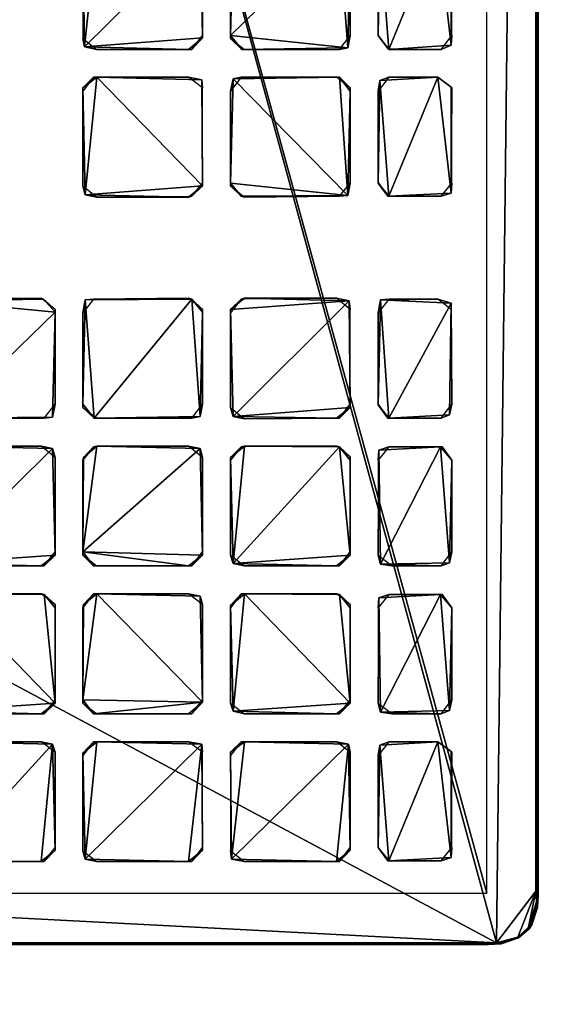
# Model space of a CAD drawing. Header units: inches. Extents: x 491 to 729, y -143 to 65.
# Tile 143 of 256: x 614.07 to 616.65, y -82.12 to -77.41. Entities that reach past the tile are written whole.
import ezdxf

# ---------------------------------------------------------------- set-up
doc = ezdxf.new("R2010")
doc.units = ezdxf.units.IN
doc.header["$MEASUREMENT"] = 0
doc.layers.add('A-FURN', color=7, linetype='Continuous')
doc.layers.add('CET Default', color=7, linetype='Continuous')
for name, color, linetype, true_color in [('CET color Grey19', 7, 'Continuous', 0x303030), ('CET color Grey2', 7, 'Continuous', 0x060606), ('CET color Grey25', 7, 'Continuous', 0x404040), ('CET color tan', 7, 'Continuous', 0xd4b38d)]:
    doc.layers.add(name, color=color, linetype=linetype, true_color=true_color)

# ---------------------------------------------------------------- blocks, each defined once
blk = doc.blocks.new('*C99')
at = {"layer": 'CET color tan', "linetype": 'Continuous'}
mesh = blk.add_polyface(dxfattribs=at)
corners = [(-35, -14.3819, 28.5), (35, -14.3819, 28.5), (35, 14.5, 28.5), (-35, 14.5, 28.5)]
mesh.append_faces([[corners[k] for k in face] for face in [(0, 2, 3, 0)]], dxfattribs={"vtx0": -1, "vtx3": -1})
mesh.append_faces([[corners[k] for k in face] for face in [(0, 1, 2, 0)]], dxfattribs={"vtx2": -1})
mesh = blk.add_polyface(dxfattribs=at)
corners = [(-35, -14.3819, 27.563), (35, 14.5, 27.563), (35, -14.3819, 27.563), (-35, 14.5, 27.563)]
mesh.append_faces([[corners[k] for k in face] for face in [(0, 1, 2, 0)]], dxfattribs={"vtx0": -1, "vtx3": -1})
mesh.append_faces([[corners[k] for k in face] for face in [(0, 3, 1, 0)]], dxfattribs={"vtx2": -1})
blk = doc.blocks.new('*C97')
at = {"layer": 'A-FURN', "linetype": 'Continuous', "rotation": 269.9999999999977}
blk.add_blockref('*C99', (621.7369, -77.6348), dxfattribs=at)
blk = doc.blocks.new('*C47')
at = {"layer": 'CET color Grey19', "linetype": 'Continuous'}
mesh = blk.add_polyface(dxfattribs=at)
corners = [(-8.0358, -2.2079, 0.1865), (8.0343, -2.2079, 0.1865), (8.0343, 2.2087, 0.1865), (-8.0358, 2.2087, 0.1865)]
mesh.append_faces([[corners[k] for k in face] for face in [(0, 2, 3, 0)]], dxfattribs={"vtx0": -1, "vtx3": -1})
mesh.append_faces([[corners[k] for k in face] for face in [(0, 1, 2, 0)]], dxfattribs={"vtx2": -1})
at = {"layer": 'CET color Grey2', "linetype": 'Continuous'}
mesh = blk.add_polyface(dxfattribs=at)
corners = [(3.2898, 0.3417, 0.1586), (3.2898, 0.7969, 0.1586), (3.2898, 0.7811, 0.2452), (3.4231, 0.3417, 0.2452), (3.4349, 0.8402, 0.2452), (3.4231, 0.7811, 0.1586), (2.7238, 0.9937, 0.2452), (3.2228, 0.9819, 0.2452), (3.2898, 1.0363, 0.2452), (2.7829, 1.5544, 0.2452), (2.7671, 0.848, 0.1586), (3.2346, 0.848, 0.2452), (3.2228, 0.848, 0.1586), (2.7829, 0.9819, 0.1586), (3.2386, 0.9819, 0.1586), (3.2898, 1.0481, 0.1586), (3.4743, 0.848, 0.1586), (3.4349, 0.9937, 0.2452), (3.4231, 1.5001, 0.2452), (3.4231, 1.0323, 0.1586), (3.4901, 0.9819, 0.1586), (3.93, 0.9819, 0.2452), (3.9419, 0.848, 0.2452), (3.93, 0.848, 0.1586), (3.9458, 0.9819, 0.1586), (3.997, 0.7969, 0.1586), (3.997, 1.0363, 0.2452), (3.9891, 1.5426, 0.2452), (3.997, 0.7811, 0.2452), (3.997, 1.0481, 0.1586), (3.2779, 1.5426, 0.2452), (3.2898, 1.504, 0.1586), (3.4231, 1.4883, 0.1586), (3.2228, 1.5544, 0.1586), (3.4743, 1.5544, 0.1586), (3.4901, 1.5544, 0.2452), (3.997, 1.504, 0.1586), (3.93, 1.5544, 0.1586), (2.7238, 1.7001, 0.2452), (3.2228, 1.6883, 0.2452), (3.2898, 1.7395, 0.2452), (2.7356, 2.0379, 0.2452), (2.7671, 1.5544, 0.1586), (2.7829, 1.6883, 0.1586), (3.2228, 1.6883, 0.1586), (3.2858, 1.7355, 0.1586), (3.2898, 1.9907, 0.1586), (3.274, 2.0301, 0.2452), (3.4231, 1.7395, 0.1586), (3.4901, 1.6883, 0.1586), (3.4428, 1.6962, 0.2452), (3.4231, 1.9749, 0.2452), (3.4231, 1.9749, 0.1586), (3.93, 1.6883, 0.2452), (3.997, 1.7395, 0.2452), (3.93, 1.6883, 0.1586), (3.993, 1.7355, 0.1586), (3.9773, 2.0379, 0.2452), (3.2228, 2.0419, 0.1586), (2.7671, 2.0419, 0.1586), (3.4704, 2.0379, 0.2452), (3.4743, 2.0419, 0.1586), (3.93, 2.0419, 0.1586), (3.997, 1.9907, 0.1586)]
mesh.append_faces([[corners[k] for k in face] for face in [(0, 1, 2, 0), (3, 4, 5, 3), (10, 11, 12, 10), (13, 14, 7, 13), (12, 11, 1, 12), (7, 14, 8, 7), (11, 2, 1, 11), (14, 15, 8, 14), (5, 4, 16, 5), (17, 18, 19, 17), (17, 20, 21, 17), (17, 19, 20, 17), (4, 22, 16, 4), (16, 22, 23, 16), (20, 24, 21, 20), (23, 22, 25, 23), (21, 24, 26, 21), (22, 28, 25, 22), (24, 29, 26, 24), (8, 15, 31, 8), (8, 31, 30, 8), (19, 18, 32, 19), (31, 33, 30, 31), (32, 18, 34, 32), (18, 35, 34, 18), (36, 37, 27, 36), (42, 9, 33, 42), (9, 30, 33, 9), (43, 44, 39, 43), (44, 45, 39, 44), (39, 45, 40, 39), (45, 46, 40, 45), (40, 46, 47, 40), (48, 49, 50, 48), (48, 50, 51, 48), (48, 51, 52, 48), (50, 49, 53, 50), (34, 35, 37, 34), (35, 27, 37, 35), (49, 55, 53, 49), (55, 56, 53, 55), (53, 56, 54, 53), (41, 58, 59, 41), (41, 47, 58, 41), (58, 47, 46, 58), (51, 60, 52, 51), (52, 60, 61, 52), (60, 57, 61, 60), (61, 57, 62, 61), (62, 57, 63, 62)]])
mesh.append_faces([[corners[k] for k in face] for face in [(6, 8, 9, 6), (21, 27, 18, 21)]], dxfattribs={"vtx0": -1, "vtx1": -1, "vtx2": -1, "vtx3": -1})
mesh.append_faces([[corners[k] for k in face] for face in [(38, 40, 41, 38), (50, 54, 51, 50)]], dxfattribs={"vtx0": -1, "vtx1": -1, "vtx3": -1})
mesh.append_faces([[corners[k] for k in face] for face in [(18, 27, 35, 18), (51, 57, 60, 51)]], dxfattribs={"vtx0": -1, "vtx3": -1})
mesh.append_faces([[corners[k] for k in face] for face in [(17, 21, 18, 17)]], dxfattribs={"vtx1": -1})
mesh.append_faces([[corners[k] for k in face] for face in [(54, 57, 51, 54)]], dxfattribs={"vtx1": -1, "vtx2": -1})
mesh.append_faces([[corners[k] for k in face] for face in [(6, 7, 8, 6), (21, 26, 27, 21), (8, 30, 9, 8), (38, 39, 40, 38), (40, 47, 41, 40), (50, 53, 54, 50)]], dxfattribs={"vtx2": -1})
mesh = blk.add_polyface(dxfattribs=at)
corners = [(3.997, 0.3417, 0.1586), (3.997, 0.7969, 0.1586), (3.997, 0.7811, 0.2452), (4.1308, 0.3417, 0.2452), (4.6924, 0.2866, 0.2452), (4.6495, 0.848, 0.2452), (4.1426, 0.8441, 0.2452), (4.1308, 0.7811, 0.1586), (4.1308, 0.3259, 0.1586), (4.7042, 0.3417, 0.1586), (4.7042, 0.7811, 0.2452), (4.7002, 0.7969, 0.1586), (5.1919, 0.3259, 0.1586), (5.1958, 0.2866, 0.2452), (5.188, 0.7811, 0.1586), (5.1919, 0.7969, 0.2452), (4.1815, 0.848, 0.1586), (4.1387, 0.9937, 0.2452), (4.1973, 0.9819, 0.1586), (4.6377, 0.9819, 0.2452), (4.6963, 1.5426, 0.2452), (4.1308, 1.504, 0.2452), (4.1308, 1.0323, 0.1586), (4.6377, 0.848, 0.1586), (4.6495, 0.9819, 0.1586), (4.7002, 1.0323, 0.2452), (4.7042, 1.0481, 0.1586), (5.2426, 0.848, 0.1586), (3.997, 1.0363, 0.2452), (3.997, 1.0481, 0.1586), (3.9891, 1.5426, 0.2452), (3.997, 1.504, 0.1586), (4.1308, 1.4883, 0.1586), (4.7002, 1.504, 0.1586), (5.188, 1.0481, 0.2452), (5.188, 1.4883, 0.1586), (5.1919, 1.0323, 0.1586), (5.1998, 1.5505, 0.2452), (4.1815, 1.5544, 0.1586), (4.1973, 1.5544, 0.2452), (4.6377, 1.5544, 0.1586), (5.2426, 1.5544, 0.1586), (3.993, 1.7355, 0.1586), (3.997, 1.9907, 0.1586), (3.997, 1.7395, 0.2452), (3.9773, 2.0379, 0.2452), (4.1308, 1.7395, 0.1586), (4.1461, 1.6962, 0.2452), (4.1308, 1.9749, 0.2452), (4.1308, 1.9749, 0.1586), (4.1973, 1.6883, 0.1586), (4.6377, 1.6883, 0.2452), (4.7002, 1.7395, 0.2452), (4.6338, 1.6883, 0.1586), (4.7002, 1.7355, 0.1586), (4.7002, 1.9907, 0.1586), (4.6845, 2.0379, 0.2452), (5.1919, 1.7395, 0.1586), (5.1958, 1.7001, 0.2452), (5.1919, 1.9749, 0.1586), (5.2583, 1.6883, 0.1586), (5.2116, 2.0379, 0.2452), (4.1776, 2.0379, 0.2452), (4.1815, 2.0419, 0.1586), (4.6377, 2.0419, 0.1586), (5.2426, 2.0379, 0.1586)]
mesh.append_faces([[corners[k] for k in face] for face in [(0, 1, 2, 0), (3, 7, 8, 3), (3, 6, 7, 3), (4, 9, 10, 4), (9, 11, 10, 9), (12, 13, 14, 12), (13, 15, 14, 13), (7, 6, 16, 7), (17, 18, 19, 17), (17, 22, 18, 17), (17, 21, 22, 17), (6, 23, 16, 6), (6, 5, 23, 6), (18, 24, 19, 18), (23, 5, 11, 23), (19, 24, 25, 19), (5, 10, 11, 5), (24, 26, 25, 24), (14, 15, 27, 14), (28, 29, 30, 28), (29, 31, 30, 29), (22, 21, 32, 22), (25, 26, 20, 25), (26, 33, 20, 26), (34, 35, 36, 34), (34, 37, 35, 34), (32, 21, 38, 32), (21, 39, 38, 21), (33, 40, 20, 33), (35, 37, 41, 35), (42, 43, 44, 42), (44, 43, 45, 44), (46, 47, 48, 46), (46, 48, 49, 46), (46, 50, 47, 46), (47, 50, 51, 47), (38, 39, 40, 38), (39, 20, 40, 39), (50, 53, 51, 50), (53, 54, 51, 53), (51, 54, 52, 51), (54, 55, 52, 54), (52, 55, 56, 52), (57, 58, 59, 57), (57, 60, 58, 57), (58, 61, 59, 58), (48, 62, 49, 48), (49, 62, 63, 49), (64, 56, 55, 64), (59, 61, 65, 59)]])
mesh.append_faces([[corners[k] for k in face] for face in [(3, 4, 5, 3)]], dxfattribs={"vtx0": -1, "vtx1": -1, "vtx2": -1, "vtx3": -1})
mesh.append_faces([[corners[k] for k in face] for face in [(17, 20, 21, 17), (47, 52, 48, 47)]], dxfattribs={"vtx0": -1, "vtx1": -1, "vtx3": -1})
mesh.append_faces([[corners[k] for k in face] for face in [(3, 5, 6, 3), (21, 20, 39, 21), (48, 56, 62, 48), (63, 56, 64, 63)]], dxfattribs={"vtx0": -1, "vtx3": -1})
mesh.append_faces([[corners[k] for k in face] for face in [(62, 56, 63, 62)]], dxfattribs={"vtx1": -1})
mesh.append_faces([[corners[k] for k in face] for face in [(17, 19, 20, 17), (52, 56, 48, 52)]], dxfattribs={"vtx1": -1, "vtx2": -1})
mesh.append_faces([[corners[k] for k in face] for face in [(4, 10, 5, 4), (19, 25, 20, 19), (47, 51, 52, 47)]], dxfattribs={"vtx2": -1})
mesh = blk.add_polyface(dxfattribs=at)
corners = [(5.1958, 0.2866, 0.2452), (5.7613, 0.3299, 0.2452), (5.1919, 0.7969, 0.2452), (5.7613, 0.3417, 0.1586), (5.7613, 0.7969, 0.1586), (5.7534, 0.8362, 0.2452), (5.8952, 0.3417, 0.2452), (5.8952, 0.7811, 0.1586), (5.8991, 0.3259, 0.1586), (5.907, 0.8362, 0.2452), (6.4021, 0.2748, 0.2452), (5.2544, 0.848, 0.2452), (5.2426, 0.848, 0.1586), (5.6949, 0.848, 0.1586), (5.2426, 0.9819, 0.2452), (5.2583, 0.9819, 0.1586), (5.7106, 0.9819, 0.1586), (5.7534, 0.9937, 0.2452), (5.188, 1.0481, 0.2452), (5.1919, 1.0323, 0.1586), (5.1998, 1.5505, 0.2452), (5.7652, 1.0481, 0.1586), (5.7613, 1.4883, 0.2452), (5.7106, 1.5544, 0.2452), (5.9503, 0.848, 0.1586), (6.4178, 0.848, 0.2452), (6.4021, 0.848, 0.1586), (5.9503, 0.9819, 0.2452), (6.4572, 0.9937, 0.2452), (5.8952, 1.0481, 0.2452), (5.9621, 0.9819, 0.1586), (6.4178, 0.9819, 0.1586), (5.8991, 1.0323, 0.1586), (5.8991, 1.504, 0.2452), (5.7613, 1.504, 0.1586), (5.8952, 1.4883, 0.1586), (5.6949, 1.5544, 0.1586), (5.9463, 1.5544, 0.1586), (5.9621, 1.5544, 0.2452), (6.4178, 1.5544, 0.2452), (5.1958, 1.7001, 0.2452), (5.2583, 1.6883, 0.1586), (5.6988, 1.6883, 0.2452), (5.7613, 1.7395, 0.2452), (5.2116, 2.0379, 0.2452), (5.2426, 1.5544, 0.1586), (5.6949, 1.6883, 0.1586), (5.7613, 1.7355, 0.1586), (5.7613, 1.9907, 0.1586), (5.7456, 2.0301, 0.2452), (5.8991, 1.7395, 0.1586), (5.9148, 1.6922, 0.2452), (5.8991, 1.9867, 0.2452), (5.8991, 1.9946, 0.1586), (5.9621, 1.6883, 0.1586), (6.4611, 1.7001, 0.2452), (6.4178, 1.6883, 0.1586), (6.4021, 1.5544, 0.1586), (5.6949, 2.0419, 0.1586), (5.2426, 2.0379, 0.1586), (6.4533, 2.0301, 0.2452), (5.9621, 2.0419, 0.2452), (5.9621, 2.0419, 0.1586), (6.4021, 2.0419, 0.1586)]
mesh.append_faces([[corners[k] for k in face] for face in [(1, 3, 4, 1), (1, 4, 5, 1), (6, 7, 8, 6), (6, 9, 7, 6), (2, 11, 12, 2), (12, 11, 13, 12), (14, 15, 16, 14), (14, 16, 17, 14), (14, 18, 19, 14), (14, 19, 15, 14), (11, 5, 13, 11), (13, 5, 4, 13), (16, 21, 17, 16), (17, 21, 22, 17), (7, 9, 24, 7), (9, 25, 24, 9), (24, 25, 26, 24), (27, 30, 31, 27), (27, 29, 32, 27), (27, 32, 30, 27), (21, 34, 22, 21), (29, 35, 32, 29), (29, 33, 35, 29), (34, 36, 23, 34), (34, 23, 22, 34), (35, 33, 37, 35), (33, 38, 37, 33), (40, 41, 42, 40), (20, 36, 45, 20), (20, 23, 36, 20), (41, 46, 42, 41), (46, 47, 42, 46), (42, 47, 43, 42), (47, 48, 43, 47), (43, 48, 49, 43), (50, 51, 52, 50), (50, 52, 53, 50), (50, 54, 51, 50), (51, 54, 56, 51), (51, 56, 55, 51), (44, 58, 59, 44), (44, 49, 58, 44), (58, 49, 48, 58), (52, 61, 53, 52), (53, 61, 62, 53), (61, 63, 62, 61)]])
mesh.append_faces([[corners[k] for k in face] for face in [(0, 1, 2, 0), (6, 10, 9, 6), (40, 43, 44, 40)]], dxfattribs={"vtx0": -1, "vtx1": -1, "vtx3": -1})
mesh.append_faces([[corners[k] for k in face] for face in [(17, 23, 20, 17), (28, 33, 29, 28)]], dxfattribs={"vtx0": -1, "vtx2": -1, "vtx3": -1})
mesh.append_faces([[corners[k] for k in face] for face in [(2, 5, 11, 2), (14, 20, 18, 14), (33, 39, 38, 33), (52, 60, 61, 52)]], dxfattribs={"vtx0": -1, "vtx3": -1})
mesh.append_faces([[corners[k] for k in face] for face in [(27, 28, 29, 27), (51, 55, 52, 51), (37, 38, 57, 37)]], dxfattribs={"vtx1": -1})
mesh.append_faces([[corners[k] for k in face] for face in [(1, 5, 2, 1), (14, 17, 20, 14)]], dxfattribs={"vtx1": -1, "vtx2": -1})
mesh.append_faces([[corners[k] for k in face] for face in [(17, 22, 23, 17), (40, 42, 43, 40), (43, 49, 44, 43), (38, 39, 57, 38)]], dxfattribs={"vtx2": -1})
mesh = blk.add_polyface(dxfattribs=at)
corners = [(6.4572, 0.9937, 0.2452), (6.469, 1.4883, 0.2452), (6.4178, 1.5544, 0.2452), (5.8991, 1.504, 0.2452), (7.1644, 0.9937, 0.2452), (7.1762, 1.4883, 0.2452), (7.125, 1.5544, 0.2452), (6.469, 1.0481, 0.1586), (6.469, 1.504, 0.1586), (6.6024, 1.0481, 0.2452), (6.6063, 1.504, 0.2452), (6.6024, 1.4883, 0.1586), (7.1762, 1.0481, 0.1586), (7.1762, 1.504, 0.1586), (7.3101, 1.0481, 0.2452), (7.3219, 1.5466, 0.2452), (7.3101, 1.4883, 0.1586), (7.8839, 1.0481, 0.1586), (7.8839, 1.504, 0.1586), (7.8839, 1.4883, 0.2452), (6.4021, 1.5544, 0.1586), (6.6536, 1.5544, 0.1586), (6.6693, 1.5544, 0.2452), (7.1093, 1.5544, 0.1586), (7.3608, 1.5544, 0.1586), (7.817, 1.5544, 0.1586), (7.8288, 1.5544, 0.2452), (6.4178, 1.6883, 0.1586), (6.469, 1.7552, 0.1586), (6.4611, 1.7001, 0.2452), (6.469, 1.9907, 0.1586), (6.4533, 2.0301, 0.2452), (5.8991, 1.9867, 0.2452), (6.6063, 1.7395, 0.1586), (6.6221, 1.6922, 0.2452), (6.6063, 1.9867, 0.2452), (6.6063, 1.9946, 0.1586), (6.6693, 1.6883, 0.1586), (7.125, 1.6883, 0.1586), (7.1683, 1.7001, 0.2452), (7.1762, 1.7552, 0.1586), (7.1762, 1.9907, 0.1586), (7.1605, 2.0301, 0.2452), (7.3101, 1.7395, 0.1586), (7.3765, 1.6883, 0.1586), (7.3258, 1.6962, 0.2452), (7.3101, 1.9749, 0.2452), (7.3101, 1.9749, 0.1586), (7.817, 1.6883, 0.2452), (7.88, 1.7395, 0.2452), (7.817, 1.6883, 0.1586), (7.88, 1.7355, 0.1586), (7.88, 1.9907, 0.1586), (7.8642, 2.0379, 0.2452), (5.9621, 2.0419, 0.2452), (6.4021, 2.0419, 0.1586), (6.6693, 2.0419, 0.2452), (6.6693, 2.0419, 0.1586), (7.1093, 2.0419, 0.1586), (7.3568, 2.0379, 0.2452), (7.3608, 2.0419, 0.1586), (7.817, 2.0419, 0.1586)]
mesh.append_faces([[corners[k] for k in face] for face in [(7, 8, 1, 7), (9, 10, 11, 9), (12, 13, 5, 12), (14, 15, 16, 14), (17, 18, 19, 17), (8, 20, 2, 8), (8, 2, 1, 8), (11, 10, 21, 11), (10, 22, 21, 10), (13, 23, 6, 13), (13, 6, 5, 13), (16, 15, 24, 16), (18, 25, 26, 18), (18, 26, 19, 18), (27, 28, 29, 27), (29, 28, 30, 29), (29, 30, 31, 29), (33, 34, 35, 33), (33, 35, 36, 33), (33, 37, 34, 33), (34, 37, 38, 34), (34, 38, 39, 34), (38, 40, 39, 38), (39, 40, 41, 39), (39, 41, 42, 39), (43, 44, 45, 43), (43, 45, 46, 43), (43, 46, 47, 43), (15, 26, 24, 15), (45, 44, 48, 45), (24, 26, 25, 24), (44, 50, 48, 44), (50, 51, 48, 50), (48, 51, 49, 48), (51, 52, 49, 51), (49, 52, 53, 49), (54, 31, 55, 54), (55, 31, 30, 55), (35, 56, 36, 35), (36, 56, 57, 36), (56, 58, 57, 56), (56, 42, 58, 56), (58, 42, 41, 58), (46, 59, 47, 46), (47, 59, 60, 47), (61, 53, 52, 61)]])
mesh.append_faces([[corners[k] for k in face] for face in [(0, 2, 3, 0)]], dxfattribs={"vtx0": -1, "vtx1": -1, "vtx2": -1, "vtx3": -1})
mesh.append_faces([[corners[k] for k in face] for face in [(9, 6, 10, 9), (45, 49, 46, 45)]], dxfattribs={"vtx0": -1, "vtx1": -1, "vtx3": -1})
mesh.append_faces([[corners[k] for k in face] for face in [(10, 6, 22, 10), (35, 42, 56, 35), (46, 53, 59, 46), (60, 53, 61, 60)]], dxfattribs={"vtx0": -1, "vtx3": -1})
mesh.append_faces([[corners[k] for k in face] for face in [(34, 39, 35, 34), (21, 22, 23, 21), (59, 53, 60, 59)]], dxfattribs={"vtx1": -1})
mesh.append_faces([[corners[k] for k in face] for face in [(29, 31, 32, 29), (39, 42, 35, 39), (49, 53, 46, 49)]], dxfattribs={"vtx1": -1, "vtx2": -1})
mesh.append_faces([[corners[k] for k in face] for face in [(0, 1, 2, 0), (4, 5, 6, 4), (19, 26, 15, 19), (22, 6, 23, 22), (45, 48, 49, 45)]], dxfattribs={"vtx2": -1})
mesh = blk.add_polyface(dxfattribs=at)
corners = [(6.4021, 0.2748, 0.2452), (6.469, 0.3259, 0.2452), (6.469, 0.7811, 0.2452), (6.4178, 0.848, 0.2452), (5.907, 0.8362, 0.2452), (6.4178, 0.2748, 0.1586), (6.469, 0.3417, 0.1586), (6.469, 0.7969, 0.1586), (6.6024, 0.3417, 0.2452), (6.6024, 0.7811, 0.1586), (6.6024, 0.3259, 0.1586), (6.6142, 0.8362, 0.2452), (6.6536, 0.2787, 0.2452), (7.1093, 0.2748, 0.2452), (7.1211, 0.848, 0.2452), (6.6693, 0.2748, 0.1586), (7.1762, 0.3259, 0.2452), (7.125, 0.2748, 0.1586), (7.1762, 0.3417, 0.1586), (7.1762, 0.7811, 0.2452), (7.1762, 0.7969, 0.1586), (7.3101, 0.3417, 0.2452), (7.3647, 0.2748, 0.2452), (7.8721, 0.2866, 0.2452), (7.3219, 0.8441, 0.2452), (7.3101, 0.7811, 0.1586), (7.3101, 0.3259, 0.1586), (7.3765, 0.2748, 0.1586), (7.8327, 0.2748, 0.1586), (7.8839, 0.3417, 0.1586), (7.8839, 0.7811, 0.2452), (7.8839, 0.7969, 0.1586), (5.9503, 0.9819, 0.2452), (6.4178, 0.9819, 0.1586), (6.4572, 0.9937, 0.2452), (6.4021, 0.848, 0.1586), (6.469, 1.0481, 0.1586), (6.469, 1.4883, 0.2452), (6.6536, 0.848, 0.1586), (7.1093, 0.848, 0.1586), (6.6575, 0.9819, 0.2452), (6.6693, 0.9819, 0.1586), (7.125, 0.9819, 0.1586), (7.1644, 0.9937, 0.2452), (6.6024, 1.0481, 0.2452), (6.6024, 1.0323, 0.1586), (7.1762, 1.0481, 0.1586), (7.125, 1.5544, 0.2452), (7.1762, 1.4883, 0.2452), (7.3608, 0.848, 0.1586), (7.817, 0.848, 0.1586), (7.8288, 0.848, 0.2452), (7.3608, 0.9819, 0.2452), (7.3101, 1.0481, 0.2452), (7.3101, 1.0323, 0.1586), (7.3765, 0.9819, 0.1586), (7.8721, 0.9858, 0.2452), (7.8327, 0.9819, 0.1586), (7.8839, 1.0481, 0.1586), (7.8839, 1.4883, 0.2452), (7.3219, 1.5466, 0.2452), (6.6024, 1.4883, 0.1586), (7.3101, 1.4883, 0.1586)]
mesh.append_faces([[corners[k] for k in face] for face in [(5, 6, 1, 5), (8, 9, 10, 8), (8, 11, 9, 8), (8, 10, 12, 8), (10, 15, 12, 10), (13, 17, 16, 13), (17, 18, 16, 17), (21, 25, 26, 21), (21, 24, 25, 21), (21, 26, 22, 21), (26, 27, 22, 26), (28, 29, 23, 28), (23, 29, 30, 23), (29, 31, 30, 29), (32, 33, 34, 32), (35, 3, 7, 35), (3, 2, 7, 3), (33, 36, 34, 33), (34, 36, 37, 34), (9, 11, 38, 9), (11, 14, 38, 11), (38, 14, 39, 38), (40, 41, 42, 40), (40, 42, 43, 40), (40, 44, 45, 40), (40, 45, 41, 40), (39, 14, 20, 39), (14, 19, 20, 14), (42, 46, 43, 42), (43, 46, 48, 43), (25, 24, 49, 25), (24, 50, 49, 24), (24, 51, 50, 24), (52, 53, 54, 52), (52, 54, 55, 52), (52, 55, 56, 52), (55, 57, 56, 55), (50, 51, 31, 50), (51, 30, 31, 51), (57, 58, 56, 57), (56, 58, 59, 56), (44, 61, 45, 44), (53, 62, 54, 53)]])
mesh.append_faces([[corners[k] for k in face] for face in [(8, 13, 14, 8), (43, 47, 44, 43)]], dxfattribs={"vtx0": -1, "vtx1": -1, "vtx2": -1, "vtx3": -1})
mesh.append_faces([[corners[k] for k in face] for face in [(21, 23, 24, 21)]], dxfattribs={"vtx0": -1, "vtx1": -1, "vtx3": -1})
mesh.append_faces([[corners[k] for k in face] for face in [(0, 3, 4, 0), (0, 2, 3, 0), (56, 60, 53, 56)]], dxfattribs={"vtx0": -1, "vtx2": -1, "vtx3": -1})
mesh.append_faces([[corners[k] for k in face] for face in [(8, 14, 11, 8), (24, 30, 51, 24)]], dxfattribs={"vtx0": -1, "vtx3": -1})
mesh.append_faces([[corners[k] for k in face] for face in [(1, 6, 2, 1), (16, 18, 19, 16), (40, 43, 44, 40), (52, 56, 53, 52)]], dxfattribs={"vtx1": -1})
mesh.append_faces([[corners[k] for k in face] for face in [(13, 16, 14, 13), (23, 30, 24, 23), (56, 59, 60, 56)]], dxfattribs={"vtx1": -1, "vtx2": -1})
mesh.append_faces([[corners[k] for k in face] for face in [(0, 1, 2, 0), (6, 7, 2, 6), (8, 12, 13, 8), (16, 19, 14, 16), (18, 20, 19, 18), (21, 22, 23, 21)]], dxfattribs={"vtx2": -1})
mesh = blk.add_polyface(dxfattribs=at)
corners = [(2.7159, -1.794, 0.1586), (2.7829, -1.8452, 0.1586), (2.7238, -1.8334, 0.2452), (3.2228, -1.8452, 0.2452), (3.2898, -1.7901, 0.2452), (2.7829, -1.2719, 0.2452), (2.7199, -1.3231, 0.2452), (3.2386, -1.8452, 0.1586), (3.2898, -1.7782, 0.1586), (3.2898, -1.3231, 0.1586), (3.2779, -1.2837, 0.2452), (3.4231, -1.7782, 0.2452), (3.4231, -1.794, 0.1586), (3.4743, -1.8452, 0.2452), (3.9852, -1.8373, 0.2452), (3.4349, -1.2837, 0.2452), (3.4231, -1.3381, 0.1586), (3.4901, -1.8452, 0.1586), (3.9458, -1.8452, 0.1586), (3.997, -1.7782, 0.1586), (3.997, -1.3381, 0.2452), (3.9419, -1.2719, 0.2452), (3.4743, -1.2719, 0.1586), (2.7671, -1.2719, 0.1586), (3.2228, -1.2719, 0.1586), (3.4231, -1.0868, 0.1586), (3.4349, -1.1262, 0.2452), (3.4231, -0.6199, 0.2452), (3.4231, -0.6317, 0.1586), (3.4901, -1.138, 0.1586), (3.93, -1.138, 0.2452), (3.93, -1.2719, 0.1586), (3.9458, -1.138, 0.1586), (3.997, -1.3231, 0.1586), (3.997, -1.0868, 0.2452), (3.9891, -0.5765, 0.2452), (3.997, -1.0711, 0.1586), (3.4743, -0.5647, 0.1586), (3.4901, -0.5647, 0.2452), (3.93, -0.5647, 0.1586), (3.997, -0.6159, 0.1586), (2.7159, 0.3259, 0.1586), (2.7829, 0.2748, 0.1586), (2.7671, 0.2787, 0.2452), (3.2779, 0.2787, 0.2452), (2.7277, 0.8402, 0.2452), (3.2386, 0.2748, 0.1586), (3.2898, 0.3417, 0.1586), (3.2898, 0.7811, 0.2452), (3.2346, 0.848, 0.2452), (3.4231, 0.3417, 0.2452), (3.4743, 0.2748, 0.2452), (3.9852, 0.2826, 0.2452), (3.4349, 0.8402, 0.2452), (3.4231, 0.7811, 0.1586), (3.4231, 0.3259, 0.1586), (3.4901, 0.2748, 0.1586), (3.9458, 0.2748, 0.1586), (3.997, 0.3417, 0.1586), (3.9419, 0.848, 0.2452), (3.997, 0.7811, 0.2452)]
mesh.append_faces([[corners[k] for k in face] for face in [(0, 1, 2, 0), (2, 1, 3, 2), (1, 7, 3, 1), (3, 7, 4, 3), (7, 8, 4, 7), (4, 8, 9, 4), (4, 9, 10, 4), (11, 12, 13, 11), (11, 16, 12, 11), (11, 15, 16, 11), (12, 17, 13, 12), (13, 17, 14, 13), (17, 18, 14, 17), (18, 19, 14, 18), (16, 15, 22, 16), (6, 5, 23, 6), (23, 5, 24, 23), (5, 10, 24, 5), (24, 10, 9, 24), (25, 26, 27, 25), (25, 27, 28, 25), (25, 29, 26, 25), (26, 29, 30, 26), (15, 21, 22, 15), (22, 21, 31, 22), (29, 32, 30, 29), (31, 21, 33, 31), (30, 32, 34, 30), (32, 36, 34, 32), (28, 27, 37, 28), (27, 38, 37, 27), (37, 38, 39, 37), (38, 35, 39, 38), (39, 35, 40, 39), (41, 42, 43, 41), (46, 47, 44, 46), (44, 47, 48, 44), (50, 54, 55, 50), (50, 55, 51, 50), (55, 56, 51, 55), (51, 56, 52, 51), (56, 57, 52, 56), (57, 58, 52, 57)]])
mesh.append_faces([[corners[k] for k in face] for face in [(2, 4, 5, 2), (30, 35, 27, 30)]], dxfattribs={"vtx0": -1, "vtx1": -1, "vtx2": -1, "vtx3": -1})
mesh.append_faces([[corners[k] for k in face] for face in [(11, 14, 15, 11), (50, 52, 53, 50)]], dxfattribs={"vtx0": -1, "vtx1": -1, "vtx3": -1})
mesh.append_faces([[corners[k] for k in face] for face in [(14, 21, 15, 14), (44, 49, 45, 44), (52, 59, 53, 52)]], dxfattribs={"vtx0": -1, "vtx2": -1, "vtx3": -1})
mesh.append_faces([[corners[k] for k in face] for face in [(2, 5, 6, 2), (27, 35, 38, 27)]], dxfattribs={"vtx0": -1, "vtx3": -1})
mesh.append_faces([[corners[k] for k in face] for face in [(26, 30, 27, 26), (43, 42, 44, 43)]], dxfattribs={"vtx1": -1})
mesh.append_faces([[corners[k] for k in face] for face in [(43, 44, 45, 43)]], dxfattribs={"vtx1": -1, "vtx2": -1})
mesh.append_faces([[corners[k] for k in face] for face in [(2, 3, 4, 2), (4, 10, 5, 4), (11, 13, 14, 11), (14, 20, 21, 14), (30, 34, 35, 30), (42, 46, 44, 42), (44, 48, 49, 44), (50, 51, 52, 50), (52, 60, 59, 52)]], dxfattribs={"vtx2": -1})
mesh = blk.add_polyface(dxfattribs=at)
corners = [(3.997, -1.0868, 0.2452), (3.997, -1.0711, 0.1586), (3.9891, -0.5765, 0.2452), (3.997, -0.6159, 0.1586), (5.188, -1.0711, 0.2452), (5.2426, -1.138, 0.2452), (5.1998, -0.5765, 0.2452), (5.188, -0.6317, 0.1586), (5.7495, -1.1341, 0.2452), (5.7106, -0.5647, 0.2452), (5.7613, -0.6317, 0.2452), (5.7652, -1.0711, 0.1586), (5.7613, -0.6159, 0.1586), (5.8952, -1.0711, 0.2452), (5.8991, -0.6159, 0.2452), (5.8952, -0.6317, 0.1586), (5.2426, -0.5647, 0.1586), (5.6949, -0.5647, 0.1586), (5.9463, -0.5647, 0.1586), (6.4178, -0.5647, 0.2452), (5.9621, -0.5647, 0.2452), (6.4021, -0.5647, 0.1586), (5.1919, -0.3805, 0.1586), (5.2583, -0.4316, 0.1586), (5.1998, -0.4198, 0.2452), (5.1919, 0.0865, 0.2452), (5.188, 0.0747, 0.1586), (5.6988, -0.4316, 0.2452), (5.7613, -0.3805, 0.2452), (5.2544, 0.1417, 0.2452), (5.7106, -0.4316, 0.1586), (5.7652, -0.3647, 0.1586), (5.7574, 0.1298, 0.2452), (5.7613, 0.0905, 0.1586), (5.8952, -0.3647, 0.2452), (5.9503, -0.4316, 0.2452), (6.4572, -0.4277, 0.2452), (5.907, 0.1298, 0.2452), (5.8991, -0.3805, 0.1586), (5.8952, 0.0747, 0.1586), (5.9621, -0.4316, 0.1586), (5.2426, 0.1417, 0.1586), (5.6949, 0.1417, 0.1586), (5.9503, 0.1417, 0.1586), (6.4178, 0.1417, 0.2452), (6.4021, 0.1417, 0.1586), (3.9852, 0.2826, 0.2452), (3.997, 0.3417, 0.1586), (3.997, 0.7811, 0.2452), (4.1308, 0.3417, 0.2452), (4.1815, 0.2748, 0.2452), (4.6924, 0.2866, 0.2452), (4.1308, 0.3259, 0.1586), (4.1973, 0.2748, 0.1586), (4.6495, 0.2748, 0.1586), (4.7042, 0.3417, 0.1586), (5.1919, 0.3259, 0.1586), (5.2583, 0.2748, 0.1586), (5.1958, 0.2866, 0.2452), (5.6949, 0.2748, 0.2452), (5.7613, 0.3299, 0.2452), (5.7106, 0.2748, 0.1586), (5.7613, 0.3417, 0.1586), (5.8952, 0.3417, 0.2452), (5.9503, 0.2787, 0.2452), (6.4021, 0.2748, 0.2452), (5.8991, 0.3259, 0.1586), (5.9621, 0.2748, 0.1586), (6.4178, 0.2748, 0.1586)]
mesh.append_faces([[corners[k] for k in face] for face in [(0, 1, 2, 0), (1, 3, 2, 1), (4, 6, 7, 4), (11, 12, 10, 11), (13, 14, 15, 13), (7, 6, 16, 7), (6, 9, 16, 6), (16, 9, 17, 16), (17, 9, 12, 17), (9, 10, 12, 9), (15, 14, 18, 15), (14, 20, 18, 14), (22, 23, 24, 22), (22, 24, 25, 22), (22, 25, 26, 22), (24, 23, 27, 24), (23, 30, 27, 23), (27, 30, 28, 27), (30, 31, 28, 30), (28, 31, 32, 28), (31, 33, 32, 31), (34, 38, 35, 34), (34, 39, 38, 34), (34, 37, 39, 34), (38, 40, 35, 38), (35, 40, 36, 35), (26, 25, 41, 26), (25, 29, 41, 25), (41, 29, 42, 41), (29, 32, 42, 29), (42, 32, 33, 42), (39, 37, 43, 39), (37, 44, 43, 37), (43, 44, 45, 43), (46, 47, 48, 46), (49, 52, 50, 49), (52, 53, 50, 52), (50, 53, 54, 50), (50, 54, 51, 50), (54, 55, 51, 54), (56, 57, 58, 56), (58, 57, 59, 58), (57, 61, 59, 57), (59, 61, 60, 59), (61, 62, 60, 61), (63, 66, 64, 63), (66, 67, 64, 66), (64, 67, 65, 64), (67, 68, 65, 67)]])
mesh.append_faces([[corners[k] for k in face] for face in [(24, 28, 29, 24)]], dxfattribs={"vtx0": -1, "vtx1": -1, "vtx2": -1, "vtx3": -1})
mesh.append_faces([[corners[k] for k in face] for face in [(34, 36, 37, 34)]], dxfattribs={"vtx0": -1, "vtx1": -1, "vtx3": -1})
mesh.append_faces([[corners[k] for k in face] for face in [(8, 9, 6, 8)]], dxfattribs={"vtx0": -1, "vtx2": -1, "vtx3": -1})
mesh.append_faces([[corners[k] for k in face] for face in [(14, 19, 20, 14), (24, 29, 25, 24)]], dxfattribs={"vtx0": -1, "vtx3": -1})
mesh.append_faces([[corners[k] for k in face] for face in [(4, 5, 6, 4), (18, 20, 21, 18)]], dxfattribs={"vtx1": -1})
mesh.append_faces([[corners[k] for k in face] for face in [(8, 10, 9, 8), (20, 19, 21, 20), (24, 27, 28, 24), (28, 32, 29, 28), (34, 35, 36, 34), (49, 50, 51, 49), (58, 59, 60, 58), (63, 64, 65, 63)]], dxfattribs={"vtx2": -1})
mesh = blk.add_polyface(dxfattribs=at)
corners = [(6.4021, -0.5647, 0.1586), (6.4178, -0.5647, 0.2452), (6.469, -0.6159, 0.1586), (6.469, -0.6317, 0.2452), (6.6024, -0.6199, 0.2452), (6.6693, -0.5647, 0.2452), (6.6536, -0.5647, 0.1586), (7.1723, -0.5765, 0.2452), (7.1093, -0.5647, 0.1586), (7.1762, -0.6159, 0.1586), (7.3101, -0.6199, 0.2452), (7.3765, -0.5647, 0.2452), (7.3608, -0.5647, 0.1586), (7.8288, -0.5647, 0.2452), (7.8327, -0.5647, 0.1586), (7.8839, -0.6317, 0.2452), (5.9621, -0.4316, 0.1586), (6.4178, -0.4316, 0.1586), (6.4572, -0.4277, 0.2452), (6.469, -0.3647, 0.1586), (6.469, 0.0747, 0.2452), (6.4178, 0.1417, 0.2452), (5.907, 0.1298, 0.2452), (6.469, 0.0905, 0.1586), (6.6024, -0.3647, 0.2452), (6.6575, -0.4316, 0.2452), (7.1644, -0.4198, 0.2452), (7.125, 0.1417, 0.2452), (6.6063, 0.0905, 0.2452), (6.6024, -0.3805, 0.1586), (6.6024, 0.0747, 0.1586), (6.6693, -0.4316, 0.1586), (7.125, -0.4316, 0.1586), (7.1762, -0.3647, 0.1586), (7.1762, 0.0747, 0.2452), (7.1762, 0.0905, 0.1586), (7.3101, -0.3647, 0.2452), (7.3101, -0.3805, 0.1586), (7.3608, -0.4316, 0.2452), (7.3101, 0.0747, 0.1586), (7.3219, 0.1298, 0.2452), (7.817, -0.4316, 0.2452), (7.88, -0.3805, 0.2452), (7.3765, -0.4316, 0.1586), (7.8327, -0.4316, 0.1586), (7.8839, -0.3647, 0.1586), (7.8839, 0.0747, 0.2452), (7.8839, 0.0905, 0.1586), (6.4021, 0.1417, 0.1586), (6.6536, 0.1417, 0.1586), (6.6693, 0.1417, 0.2452), (7.1093, 0.1417, 0.1586), (7.3608, 0.1417, 0.1586), (7.8288, 0.1417, 0.2452), (7.817, 0.1417, 0.1586), (6.4021, 0.2748, 0.2452), (6.4178, 0.2748, 0.1586), (6.469, 0.3259, 0.2452), (6.6536, 0.2787, 0.2452), (6.6693, 0.2748, 0.1586), (7.1093, 0.2748, 0.2452), (7.125, 0.2748, 0.1586), (7.3647, 0.2748, 0.2452), (7.3765, 0.2748, 0.1586), (7.8327, 0.2748, 0.1586), (7.8721, 0.2866, 0.2452)]
mesh.append_faces([[corners[k] for k in face] for face in [(0, 1, 2, 0), (1, 3, 2, 1), (4, 5, 6, 4), (6, 5, 8, 6), (5, 7, 8, 5), (8, 7, 9, 8), (10, 11, 12, 10), (13, 15, 14, 13), (16, 17, 18, 16), (17, 19, 18, 17), (18, 19, 20, 18), (19, 23, 20, 19), (24, 29, 25, 24), (24, 30, 29, 24), (24, 28, 30, 24), (29, 31, 25, 29), (25, 31, 32, 25), (25, 32, 26, 25), (32, 33, 26, 32), (26, 33, 34, 26), (33, 35, 34, 33), (36, 37, 38, 36), (36, 39, 37, 36), (36, 40, 39, 36), (37, 43, 38, 37), (41, 44, 42, 41), (44, 45, 42, 44), (42, 45, 46, 42), (45, 47, 46, 45), (48, 21, 23, 48), (21, 20, 23, 21), (30, 28, 49, 30), (28, 50, 49, 28), (51, 27, 35, 51), (27, 34, 35, 27), (39, 40, 52, 39), (40, 53, 52, 40), (52, 53, 54, 52), (54, 53, 47, 54), (53, 46, 47, 53), (55, 56, 57, 55), (58, 59, 60, 58), (59, 61, 60, 59), (62, 63, 64, 62), (62, 64, 65, 62)]])
mesh.append_faces([[corners[k] for k in face] for face in [(24, 26, 27, 24)]], dxfattribs={"vtx0": -1, "vtx1": -1, "vtx2": -1, "vtx3": -1})
mesh.append_faces([[corners[k] for k in face] for face in [(24, 27, 28, 24), (36, 42, 40, 36)]], dxfattribs={"vtx0": -1, "vtx1": -1, "vtx3": -1})
mesh.append_faces([[corners[k] for k in face] for face in [(18, 21, 22, 18), (36, 41, 42, 36)]], dxfattribs={"vtx0": -1, "vtx2": -1, "vtx3": -1})
mesh.append_faces([[corners[k] for k in face] for face in [(4, 7, 5, 4), (12, 13, 14, 12), (28, 27, 50, 28), (40, 46, 53, 40)]], dxfattribs={"vtx0": -1, "vtx3": -1})
mesh.append_faces([[corners[k] for k in face] for face in [(38, 43, 41, 38), (49, 50, 51, 49)]], dxfattribs={"vtx1": -1})
mesh.append_faces([[corners[k] for k in face] for face in [(42, 46, 40, 42)]], dxfattribs={"vtx1": -1, "vtx2": -1})
mesh.append_faces([[corners[k] for k in face] for face in [(12, 11, 13, 12), (18, 20, 21, 18), (24, 25, 26, 24), (26, 34, 27, 26), (36, 38, 41, 36), (43, 44, 41, 43), (50, 27, 51, 50)]], dxfattribs={"vtx2": -1})
at = {"layer": 'CET color Grey25', "linetype": 'Continuous'}
mesh = blk.add_polyface(dxfattribs=at)
corners = [(-8.0655, 2.4471, 0.1772), (8.0758, 2.4471, 0.1772), (8.0758, 2.451, 0.1614), (-8.0655, 2.4471, 0.0039), (8.0247, 2.4432), (-8.0379, 2.4432), (8.0758, 2.4471, 0.0039), (8.0758, 2.451, 0.0197), (8.2727, 2.2542), (-8.0379, 2.4432, 0.1811), (8.2727, 2.2542, 0.1811), (8.0247, 2.4432, 0.1811), (8.1979, 2.4077), (8.2451, 2.3565), (8.1979, 2.4077, 0.1811), (8.2451, 2.3565, 0.1811), (8.0404, 2.455, 0.0906), (8.1034, 2.451, 0.0906), (8.1979, 2.4117, 0.0197), (8.2058, 2.4117, 0.1614), (8.1861, 2.4235, 0.0906), (8.2491, 2.3605, 0.0197), (8.2451, 2.3565, 0.1614), (8.2727, 2.2542, 0.1772), (8.2766, 2.2463, 0.1614), (8.2766, 2.2463, 0.0197), (8.2766, 2.2778, 0.0906), (8.2806, 2.2148, 0.0906), (-8.282, -2.2139, 0.0906), (-8.278, -2.2494, 0.0197), (-8.278, -2.2769, 0.0906), (-8.278, -2.2494, 0.1614), (-8.278, 2.2069, 0.1614), (-8.282, 2.2069, 0.0906), (-8.278, 2.2069, 0.0197), (-8.2741, -2.2533, 0.0039), (-8.2426, -2.3557), (-8.2466, -2.3596, 0.0197), (-8.2741, 2.2581, 0.0039), (-8.2466, -2.3596, 0.1614), (-8.2741, -2.2533, 0.1772), (-8.2741, 2.2581, 0.1811), (-8.2426, -2.3557, 0.1811), (-8.2702, 2.2069), (-8.2741, -2.2533, 0.1811), (-8.2702, 2.2069, 0.1811), (-8.0182, -2.4423), (5.7605, -2.4383), (-8.0261, -2.4423, 0.1811), (8.0286, -2.4423, 0.1811), (-8.1993, -2.4108), (-8.2032, -2.4108, 0.1614), (-8.1993, -2.4147, 0.0197), (-8.1993, -2.4108, 0.1811), (-8.1875, -2.4226, 0.0906), (-8.1048, -2.4502, 0.0906), (-8.0773, -2.4502, 0.1614), (-8.0773, -2.4502, 0.0197), (-8.0773, -2.4462, 0.0039), (-8.0773, -2.4462, 0.1772), (-8.0576, -2.4423), (-8.0418, -2.4541, 0.0906), (8.068, -2.4541, 0.0906), (8.064, -2.4462, 0.1772), (8.064, -2.4502, 0.1614), (8.064, -2.4462, 0.0039), (8.064, -2.4502, 0.0197), (8.0365, -2.4423), (8.2727, -2.273), (8.1821, -2.4187, 0.1811), (8.2333, -2.3714, 0.1811), (8.2727, -2.273, 0.1811), (8.1821, -2.4187, 0.0039), (8.2333, -2.3714), (8.1861, -2.4226, 0.1614), (8.19, -2.4226, 0.0197), (8.1703, -2.4305, 0.0906), (8.2373, -2.3714, 0.1614), (8.2373, -2.3714, 0.0197), (8.2412, -2.3754, 0.0906), (8.2766, -2.2691, 0.1614), (8.2766, -2.2691, 0.0197), (8.2806, -2.273, 0.0906), (8.2727, -2.2336, 0.1772), (8.2727, -2.2336, 0.0039), (-8.2702, 2.2935, 0.1614), (-8.2741, 2.2935, 0.0906), (-8.2702, 2.2935, 0.0197), (-8.2387, 2.3723, 0.1614), (-8.2387, 2.3762, 0.0197), (-8.2347, 2.3723, 0.1811), (-8.2347, 2.3723), (-8.1875, 2.4195, 0.1614), (-8.1836, 2.4235, 0.0197), (-8.1836, 2.4195, 0.0039), (-8.1836, 2.4195, 0.1811), (-8.0655, 2.451, 0.1614), (-8.1718, 2.4313, 0.0906), (-8.0655, 2.455, 0.0906), (-8.0655, 2.451, 0.0197)]
mesh.append_faces([[corners[k] for k in face] for face in [(4, 6, 12, 4), (11, 14, 1, 11), (16, 2, 17, 16), (16, 17, 7, 16), (6, 7, 12, 6), (1, 14, 2, 1), (7, 17, 18, 7), (7, 18, 12, 7), (2, 14, 19, 2), (2, 19, 17, 2), (17, 20, 18, 17), (17, 19, 20, 17), (20, 19, 18, 20), (18, 19, 21, 18), (19, 22, 21, 19), (15, 10, 23, 15), (15, 23, 24, 15), (15, 24, 22, 15), (13, 21, 25, 13), (13, 25, 8, 13), (22, 26, 21, 22), (22, 24, 26, 22), (21, 26, 25, 21), (26, 24, 27, 26), (26, 27, 25, 26), (28, 29, 30, 28), (28, 30, 31, 28), (29, 35, 36, 29), (29, 37, 30, 29), (29, 36, 37, 29), (31, 30, 39, 31), (31, 40, 41, 31), (31, 39, 42, 31), (31, 42, 40, 31), (31, 41, 32, 31), (30, 37, 39, 30), (35, 38, 43, 35), (40, 44, 45, 40), (40, 42, 44, 40), (40, 45, 41, 40), (35, 46, 36, 35), (35, 47, 46, 35), (35, 43, 5, 35), (35, 5, 8, 35), (35, 8, 47, 35), (37, 51, 39, 37), (37, 52, 51, 37), (36, 46, 50, 36), (51, 52, 54, 51), (51, 54, 55, 51), (51, 55, 56, 51), (51, 56, 53, 51), (52, 50, 57, 52), (52, 55, 54, 52), (52, 57, 55, 52), (50, 58, 57, 50), (53, 59, 48, 53), (53, 56, 59, 53), (55, 57, 61, 55), (55, 61, 56, 55), (49, 63, 69, 49), (67, 72, 65, 67), (67, 73, 72, 67), (65, 72, 66, 65), (63, 64, 69, 63), (64, 62, 74, 64), (64, 74, 69, 64), (66, 72, 75, 66), (66, 75, 62, 66), (62, 76, 74, 62), (62, 75, 76, 62), (76, 75, 74, 76), (74, 75, 79, 74), (74, 79, 77, 74), (75, 78, 79, 75), (70, 77, 80, 70), (70, 80, 71, 70), (73, 68, 81, 73), (73, 81, 78, 73), (71, 80, 83, 71), (68, 84, 81, 68), (68, 8, 84, 68), (84, 8, 81, 84), (81, 8, 25, 81), (34, 87, 38, 34), (32, 41, 85, 32), (86, 85, 88, 86), (86, 89, 87, 86), (86, 88, 89, 86), (41, 90, 85, 41), (38, 91, 5, 38), (38, 5, 43, 38), (38, 87, 91, 38), (85, 90, 88, 85), (87, 89, 91, 87), (89, 88, 92, 89), (89, 92, 93, 89), (91, 94, 5, 91), (92, 95, 96, 92), (92, 97, 93, 92), (92, 98, 97, 92), (92, 96, 98, 92), (95, 9, 0, 95), (94, 93, 99, 94), (94, 99, 3, 94), (94, 3, 5, 94), (95, 0, 96, 95), (93, 97, 98, 93), (93, 98, 99, 93)]])
mesh.append_faces([[corners[k] for k in face] for face in [(44, 49, 10, 44), (44, 10, 9, 44), (47, 68, 67, 47)]], dxfattribs={"vtx0": -1, "vtx1": -1, "vtx2": -1, "vtx3": -1})
mesh.append_faces([[corners[k] for k in face] for face in [(9, 10, 11, 9), (44, 9, 45, 44), (41, 9, 90, 41)]], dxfattribs={"vtx0": -1, "vtx1": -1, "vtx3": -1})
mesh.append_faces([[corners[k] for k in face] for face in [(4, 13, 8, 4), (11, 10, 15, 11), (44, 48, 49, 44), (49, 70, 71, 49), (49, 71, 10, 49)]], dxfattribs={"vtx0": -1, "vtx2": -1, "vtx3": -1})
mesh.append_faces([[corners[k] for k in face] for face in [(3, 4, 5, 3), (3, 7, 6, 3), (11, 15, 14, 11), (12, 21, 13, 12), (14, 22, 19, 14), (28, 34, 29, 28), (28, 32, 33, 28), (29, 38, 35, 29), (37, 50, 52, 37), (39, 53, 42, 39), (50, 60, 58, 50), (56, 63, 59, 56), (56, 62, 64, 56), (57, 65, 66, 57), (57, 62, 61, 57), (48, 63, 49, 48), (67, 68, 73, 67), (69, 77, 70, 69), (72, 78, 75, 72), (78, 82, 79, 78), (77, 82, 80, 77), (82, 25, 27, 82), (33, 85, 86, 33), (33, 87, 34, 33), (89, 94, 91, 89), (88, 95, 92, 88), (90, 9, 95, 90), (98, 7, 99, 98), (98, 2, 16, 98), (0, 11, 1, 0)]], dxfattribs={"vtx0": -1, "vtx3": -1})
mesh.append_faces([[corners[k] for k in face] for face in [(5, 4, 8, 5), (59, 63, 48, 59), (58, 60, 65, 58), (46, 47, 67, 46), (71, 83, 10, 71), (83, 80, 23, 83), (80, 82, 24, 80), (81, 25, 82, 81), (99, 7, 3, 99), (96, 0, 2, 96)]], dxfattribs={"vtx1": -1})
mesh.append_faces([[corners[k] for k in face] for face in [(44, 42, 48, 44), (41, 45, 9, 41)]], dxfattribs={"vtx1": -1, "vtx2": -1})
mesh.append_faces([[corners[k] for k in face] for face in [(0, 1, 2, 0), (3, 6, 4, 3), (4, 12, 13, 4), (12, 18, 21, 12), (14, 15, 22, 14), (28, 31, 32, 28), (28, 33, 34, 28), (29, 34, 38, 29), (37, 36, 50, 37), (39, 51, 53, 39), (42, 53, 48, 42), (50, 46, 60, 50), (56, 61, 62, 56), (56, 64, 63, 56), (57, 58, 65, 57), (57, 66, 62, 57), (60, 67, 65, 60), (47, 8, 68, 47), (49, 69, 70, 49), (69, 74, 77, 69), (72, 73, 78, 72), (78, 81, 82, 78), (77, 79, 82, 77), (83, 23, 10, 83), (80, 24, 23, 80), (82, 27, 24, 82), (33, 32, 85, 33), (33, 86, 87, 33), (89, 93, 94, 89), (88, 90, 95, 88), (98, 96, 2, 98), (98, 16, 7, 98), (0, 9, 11, 0)]], dxfattribs={"vtx2": -1})
blk = doc.blocks.new('*C71')
at = {"layer": 'CET Default', "linetype": 'Continuous', "rotation": 269.9999999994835}
blk.add_blockref('*C47', (614.1021, -73.554, 28.5), dxfattribs=at)

msp = doc.modelspace()

# ---------------------------------------------------------------- block references
at = {"layer": 'A-FURN', "linetype": 'Continuous'}
msp.add_blockref('*C97', (0, 0), dxfattribs=at)
at = {"layer": 'CET Default', "linetype": 'Continuous'}
msp.add_blockref('*C71', (0, 0), dxfattribs=at)

doc.saveas('drawing.dxf')
